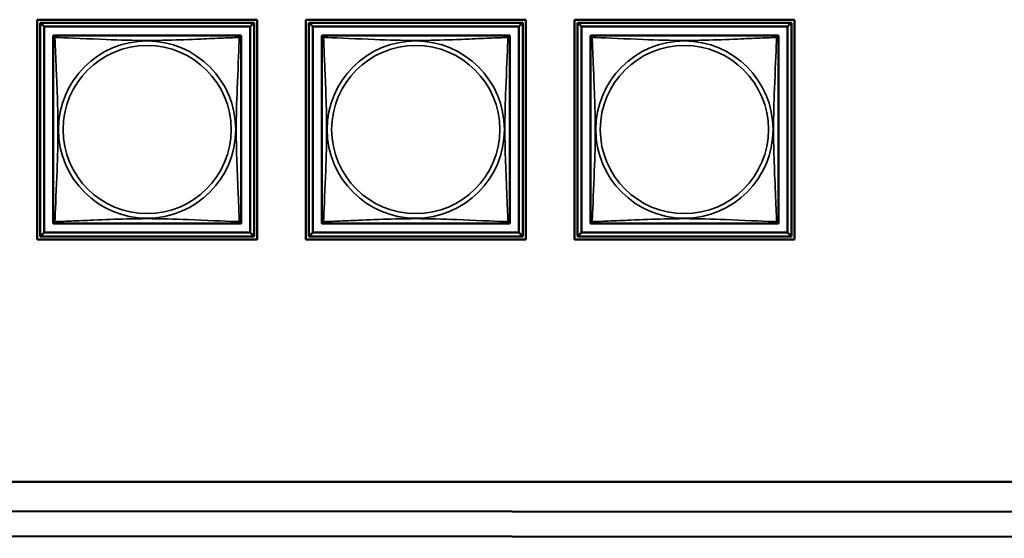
# Model space of a CAD drawing. Header units: inches. Extents: x 1.4 to 53.9, y 1.3 to 58.
# Tile 187 of 227: x 38.5 to 41, y 37.2 to 38.5. Entities that reach past the tile are written whole.
import ezdxf

# ---------------------------------------------------------------- set-up
doc = ezdxf.new("R2010")
doc.units = ezdxf.units.IN
doc.header["$MEASUREMENT"] = 0
doc.layers.add('Visible (ANSI)', color=7, linetype='Continuous', lineweight=50)
doc.layers.add('Visible Narrow (ANSI)', color=7, linetype='Continuous', lineweight=35)

msp = doc.modelspace()

# ---------------------------------------------------------------- linework, layer by layer
at = {"layer": 'Visible (ANSI)'}
for p, q in [((38.5427, 37.9908), (38.5427, 38.5432)), ((38.5427, 38.5432), (39.0952, 38.5432)), ((38.5502, 38.5357), (39.0877, 38.5357)), ((38.5601, 38.5259), (38.5502, 38.5357)), ((38.5502, 37.9983), (38.5502, 38.5357)), ((38.5601, 38.5259), (39.0778, 38.5259)), ((38.5601, 38.0081), (38.5601, 38.5259)), ((39.0877, 38.5357), (39.0778, 38.5259)), ((39.0778, 38.5259), (39.0778, 38.0081)), ((39.0877, 38.5357), (39.0877, 37.9983)), ((39.0952, 38.5432), (39.0952, 37.9908)), ((39.2177, 37.9908), (39.2177, 38.5432)), ((39.2177, 38.5432), (39.7702, 38.5432)), ((39.2252, 38.5357), (39.7627, 38.5357)), ((39.2351, 38.5259), (39.2252, 38.5357)), ((39.2252, 37.9983), (39.2252, 38.5357)), ((39.2351, 38.5259), (39.7528, 38.5259)), ((39.2351, 38.0081), (39.2351, 38.5259)), ((39.7627, 38.5357), (39.7528, 38.5259)), ((39.7528, 38.5259), (39.7528, 38.0081)), ((39.7627, 38.5357), (39.7627, 37.9983)), ((39.7702, 38.5432), (39.7702, 37.9908)), ((39.8927, 37.9908), (39.8927, 38.5432)), ((39.8927, 38.5432), (40.4452, 38.5432)), ((39.9002, 38.5357), (40.4377, 38.5357)), ((39.9101, 38.5259), (39.9002, 38.5357)), ((39.9002, 37.9983), (39.9002, 38.5357)), ((39.9101, 38.5259), (40.4278, 38.5259)), ((39.9101, 38.0081), (39.9101, 38.5259)), ((40.4377, 38.5357), (40.4278, 38.5259)), ((40.4278, 38.5259), (40.4278, 38.0081)), ((40.4377, 38.5357), (40.4377, 37.9983)), ((40.4452, 38.5432), (40.4452, 37.9908)), ((38.5827, 38.4974), (38.5827, 38.5032)), ((38.5827, 38.5032), (38.5885, 38.5032)), ((39.0494, 38.5032), (39.0552, 38.5032)), ((39.0552, 38.5032), (39.0552, 38.4973)), ((39.2577, 38.4974), (39.2577, 38.5032)), ((39.2577, 38.5032), (39.2635, 38.5032)), ((39.7244, 38.5032), (39.7302, 38.5032)), ((39.7302, 38.5032), (39.7302, 38.4973)), ((39.9327, 38.4974), (39.9327, 38.5032)), ((39.9327, 38.5032), (39.9385, 38.5032)), ((40.3994, 38.5032), (40.4052, 38.5032)), ((40.4052, 38.5032), (40.4052, 38.4973)), ((38.5827, 38.0308), (38.5827, 38.0366)), ((38.5886, 38.0308), (38.5827, 38.0308)), ((39.0552, 38.0308), (39.0493, 38.0308)), ((39.0552, 38.0367), (39.0552, 38.0308)), ((39.2577, 38.0308), (39.2577, 38.0366)), ((39.2636, 38.0308), (39.2577, 38.0308)), ((39.7302, 38.0308), (39.7243, 38.0308)), ((39.7302, 38.0367), (39.7302, 38.0308)), ((39.9327, 38.0308), (39.9327, 38.0366)), ((39.9386, 38.0308), (39.9327, 38.0308)), ((40.4052, 38.0308), (40.3993, 38.0308)), ((40.4052, 38.0367), (40.4052, 38.0308)), ((38.5601, 38.0081), (38.5502, 37.9983)), ((39.0778, 38.0081), (38.5601, 38.0081)), ((39.0778, 38.0081), (39.0877, 37.9983)), ((39.2351, 38.0081), (39.2252, 37.9983)), ((39.7528, 38.0081), (39.2351, 38.0081)), ((39.7528, 38.0081), (39.7627, 37.9983)), ((39.9101, 38.0081), (39.9002, 37.9983)), ((40.4278, 38.0081), (39.9101, 38.0081)), ((40.4278, 38.0081), (40.4377, 37.9983)), ((39.0952, 37.9908), (38.5427, 37.9908)), ((39.0877, 37.9983), (38.5502, 37.9983)), ((39.7702, 37.9908), (39.2177, 37.9908)), ((39.7627, 37.9983), (39.2252, 37.9983)), ((40.4452, 37.9908), (39.8927, 37.9908)), ((40.4377, 37.9983), (39.9002, 37.9983)), ((18.5862, 37.3811), (44.7352, 37.3811)), ((35.7495, 37.3086), (45.3312, 37.3045)), ((50.4669, 37.2394), (35.7495, 37.2457))]:
    msp.add_line(p, q, dxfattribs=at)
for centre, start, end in [((38.5886, 38.4973), 90, 180), ((39.0493, 38.4973), 0, 90), ((39.2636, 38.4973), 90, 180), ((39.7243, 38.4973), 0, 90), ((39.9386, 38.4973), 90, 180), ((40.3993, 38.4973), 0, 90), ((38.5886, 38.0367), 180, 270), ((39.0493, 38.0367), 270, 360), ((39.2636, 38.0367), 180, 270), ((39.7243, 38.0367), 270, 360), ((39.9386, 38.0367), 180, 270), ((40.3993, 38.0367), 270, 360)]:
    msp.add_arc(centre, 0.00591, start, end, dxfattribs=at)
for points in [[(38.5827, 38.4973), (38.5827, 38.4967), (38.5827, 38.494), (38.5827, 38.4896), (38.5827, 38.4815), (38.5827, 38.4676), (38.5827, 38.4514), (38.5827, 38.4353), (38.5827, 38.4171), (38.5827, 38.3985), (38.5827, 38.3721), (38.5827, 38.3448), (38.5827, 38.3178), (38.5827, 38.3008), (38.5827, 38.2839), (38.5827, 38.267), (38.5827, 38.2332), (38.5827, 38.1993), (38.5827, 38.1656), (38.5827, 38.1236), (38.5827, 38.0797), (38.5827, 38.0541), (38.5827, 38.044), (38.5827, 38.0376), (38.5827, 38.0367)], [(39.0493, 38.5032), (39.0487, 38.5032), (39.046, 38.5032), (39.0416, 38.5032), (39.0334, 38.5032), (39.0195, 38.5032), (39.0034, 38.5032), (38.9873, 38.5032), (38.9691, 38.5032), (38.9504, 38.5032), (38.9241, 38.5032), (38.8968, 38.5032), (38.8697, 38.5032), (38.8528, 38.5032), (38.8359, 38.5032), (38.8189, 38.5032), (38.7851, 38.5032), (38.7513, 38.5032), (38.7175, 38.5032), (38.6755, 38.5032), (38.6316, 38.5032), (38.6061, 38.5032), (38.596, 38.5032), (38.5896, 38.5032), (38.5886, 38.5032)], [(39.0552, 38.0367), (39.0552, 38.0373), (39.0552, 38.04), (39.0552, 38.0444), (39.0552, 38.0525), (39.0552, 38.0664), (39.0552, 38.0826), (39.0552, 38.0987), (39.0552, 38.1169), (39.0552, 38.1355), (39.0552, 38.1619), (39.0552, 38.1892), (39.0552, 38.2162), (39.0552, 38.2332), (39.0552, 38.2501), (39.0552, 38.267), (39.0552, 38.3008), (39.0552, 38.3347), (39.0552, 38.3684), (39.0552, 38.4104), (39.0552, 38.4543), (39.0552, 38.4799), (39.0552, 38.49), (39.0552, 38.4964), (39.0552, 38.4973)], [(39.2577, 38.4973), (39.2577, 38.4967), (39.2577, 38.494), (39.2577, 38.4896), (39.2577, 38.4815), (39.2577, 38.4676), (39.2577, 38.4514), (39.2577, 38.4353), (39.2577, 38.4171), (39.2577, 38.3985), (39.2577, 38.3721), (39.2577, 38.3448), (39.2577, 38.3178), (39.2577, 38.3008), (39.2577, 38.2839), (39.2577, 38.267), (39.2577, 38.2332), (39.2577, 38.1993), (39.2577, 38.1656), (39.2577, 38.1236), (39.2577, 38.0797), (39.2577, 38.0541), (39.2577, 38.044), (39.2577, 38.0376), (39.2577, 38.0367)], [(39.7243, 38.5032), (39.7237, 38.5032), (39.721, 38.5032), (39.7166, 38.5032), (39.7084, 38.5032), (39.6945, 38.5032), (39.6784, 38.5032), (39.6623, 38.5032), (39.6441, 38.5032), (39.6254, 38.5032), (39.5991, 38.5032), (39.5718, 38.5032), (39.5447, 38.5032), (39.5278, 38.5032), (39.5109, 38.5032), (39.4939, 38.5032), (39.4601, 38.5032), (39.4263, 38.5032), (39.3925, 38.5032), (39.3505, 38.5032), (39.3066, 38.5032), (39.2811, 38.5032), (39.271, 38.5032), (39.2646, 38.5032), (39.2636, 38.5032)], [(39.7302, 38.0367), (39.7302, 38.0373), (39.7302, 38.04), (39.7302, 38.0444), (39.7302, 38.0525), (39.7302, 38.0664), (39.7302, 38.0826), (39.7302, 38.0987), (39.7302, 38.1169), (39.7302, 38.1355), (39.7302, 38.1619), (39.7302, 38.1892), (39.7302, 38.2162), (39.7302, 38.2332), (39.7302, 38.2501), (39.7302, 38.267), (39.7302, 38.3008), (39.7302, 38.3347), (39.7302, 38.3684), (39.7302, 38.4104), (39.7302, 38.4543), (39.7302, 38.4799), (39.7302, 38.49), (39.7302, 38.4964), (39.7302, 38.4973)], [(39.9327, 38.4973), (39.9327, 38.4967), (39.9327, 38.494), (39.9327, 38.4896), (39.9327, 38.4815), (39.9327, 38.4676), (39.9327, 38.4514), (39.9327, 38.4353), (39.9327, 38.4171), (39.9327, 38.3985), (39.9327, 38.3721), (39.9327, 38.3448), (39.9327, 38.3178), (39.9327, 38.3008), (39.9327, 38.2839), (39.9327, 38.267), (39.9327, 38.2332), (39.9327, 38.1993), (39.9327, 38.1656), (39.9327, 38.1236), (39.9327, 38.0797), (39.9327, 38.0541), (39.9327, 38.044), (39.9327, 38.0376), (39.9327, 38.0367)], [(40.3993, 38.5032), (40.3987, 38.5032), (40.396, 38.5032), (40.3916, 38.5032), (40.3834, 38.5032), (40.3695, 38.5032), (40.3534, 38.5032), (40.3373, 38.5032), (40.3191, 38.5032), (40.3004, 38.5032), (40.2741, 38.5032), (40.2468, 38.5032), (40.2197, 38.5032), (40.2028, 38.5032), (40.1859, 38.5032), (40.1689, 38.5032), (40.1351, 38.5032), (40.1013, 38.5032), (40.0675, 38.5032), (40.0255, 38.5032), (39.9816, 38.5032), (39.9561, 38.5032), (39.946, 38.5032), (39.9396, 38.5032), (39.9386, 38.5032)], [(40.4052, 38.0367), (40.4052, 38.0373), (40.4052, 38.04), (40.4052, 38.0444), (40.4052, 38.0525), (40.4052, 38.0664), (40.4052, 38.0826), (40.4052, 38.0987), (40.4052, 38.1169), (40.4052, 38.1355), (40.4052, 38.1619), (40.4052, 38.1892), (40.4052, 38.2162), (40.4052, 38.2332), (40.4052, 38.2501), (40.4052, 38.267), (40.4052, 38.3008), (40.4052, 38.3347), (40.4052, 38.3684), (40.4052, 38.4104), (40.4052, 38.4543), (40.4052, 38.4799), (40.4052, 38.49), (40.4052, 38.4964), (40.4052, 38.4973)], [(38.5886, 38.0308), (38.5892, 38.0308), (38.5919, 38.0308), (38.5963, 38.0308), (38.6045, 38.0308), (38.6184, 38.0308), (38.6345, 38.0308), (38.6506, 38.0308), (38.6688, 38.0308), (38.6875, 38.0308), (38.7138, 38.0308), (38.7411, 38.0308), (38.7682, 38.0308), (38.7851, 38.0308), (38.802, 38.0308), (38.8189, 38.0308), (38.8528, 38.0308), (38.8866, 38.0308), (38.9204, 38.0308), (38.9624, 38.0308), (39.0063, 38.0308), (39.0318, 38.0308), (39.0419, 38.0308), (39.0483, 38.0308), (39.0493, 38.0308)], [(39.2636, 38.0308), (39.2642, 38.0308), (39.2669, 38.0308), (39.2713, 38.0308), (39.2795, 38.0308), (39.2934, 38.0308), (39.3095, 38.0308), (39.3256, 38.0308), (39.3438, 38.0308), (39.3625, 38.0308), (39.3888, 38.0308), (39.4161, 38.0308), (39.4432, 38.0308), (39.4601, 38.0308), (39.477, 38.0308), (39.4939, 38.0308), (39.5278, 38.0308), (39.5616, 38.0308), (39.5954, 38.0308), (39.6374, 38.0308), (39.6813, 38.0308), (39.7068, 38.0308), (39.7169, 38.0308), (39.7233, 38.0308), (39.7243, 38.0308)], [(39.9386, 38.0308), (39.9392, 38.0308), (39.9419, 38.0308), (39.9463, 38.0308), (39.9545, 38.0308), (39.9684, 38.0308), (39.9845, 38.0308), (40.0006, 38.0308), (40.0188, 38.0308), (40.0375, 38.0308), (40.0638, 38.0308), (40.0911, 38.0308), (40.1182, 38.0308), (40.1351, 38.0308), (40.152, 38.0308), (40.1689, 38.0308), (40.2028, 38.0308), (40.2366, 38.0308), (40.2704, 38.0308), (40.3124, 38.0308), (40.3563, 38.0308), (40.3818, 38.0308), (40.3919, 38.0308), (40.3983, 38.0308), (40.3993, 38.0308)]]:
    msp.add_open_spline(points, degree=3, knots=[0.325731, 0.325731, 0.325731, 0.325731, 0.404774, 0.404774, 0.404774, 0.550532, 0.550532, 0.550532, 0.69629, 0.69629, 0.69629, 0.902598, 0.902598, 0.902598, 1.03154, 1.03154, 1.03154, 1.289425, 1.289425, 1.289425, 1.610774, 1.610774, 1.610774, 1.73735, 1.73735, 1.73735, 1.73735], dxfattribs=at)
at = {"layer": 'Visible Narrow (ANSI)'}
for centre, radius in [((38.8189, 38.267), 0.2227), ((38.8189, 38.267), 0.2113), ((39.4939, 38.267), 0.2227), ((39.4939, 38.267), 0.2113), ((40.1689, 38.267), 0.2227), ((40.1689, 38.267), 0.2113)]:
    msp.add_circle(centre, radius, dxfattribs=at)
for points, knots in [([(38.5827, 38.4973), (38.5827, 38.4974), (38.5827, 38.4975), (38.5828, 38.4978), (38.5828, 38.498), (38.583, 38.4983), (38.583, 38.4984), (38.5832, 38.4985), (38.5833, 38.4986), (38.5835, 38.4988), (38.5837, 38.4988), (38.5842, 38.499), (38.5847, 38.4991), (38.5859, 38.499), (38.5865, 38.4989), (38.5873, 38.4987)], [-0.0844808, -0.0844808, -0.0844808, -0.0844808, -0.06943799, -0.06943799, -0.05587828, -0.05587828, -0.04740346, -0.04740346, -0.04210669, -0.04210669, -0.03151317, -0.03151317, -0.01456352, -0.01456352, 0.00026741, 0.00026741, 0.00026741, 0.00026741]), ([(38.5873, 38.4987), (38.5871, 38.4995), (38.587, 38.5001), (38.5869, 38.5012), (38.5869, 38.5017), (38.5871, 38.5023), (38.5872, 38.5025), (38.5874, 38.5027), (38.5874, 38.5028), (38.5876, 38.5029), (38.5877, 38.503), (38.5879, 38.5031), (38.5881, 38.5032), (38.5884, 38.5032), (38.5886, 38.5032), (38.5886, 38.5032)], [-0.00026741, -0.00026741, -0.00026741, -0.00026741, 0.01456352, 0.01456352, 0.03151317, 0.03151317, 0.04210669, 0.04210669, 0.04740346, 0.04740346, 0.05587828, 0.05587828, 0.06943799, 0.06943799, 0.0844808, 0.0844808, 0.0844808, 0.0844808]), ([(38.5873, 38.0353), (38.5874, 38.0382), (38.5875, 38.0417), (38.5877, 38.0457), (38.5888, 38.0733), (38.5909, 38.1203), (38.5926, 38.1638), (38.594, 38.1987), (38.595, 38.2329), (38.595, 38.267), (38.595, 38.284), (38.5947, 38.3011), (38.5943, 38.3183), (38.5936, 38.3458), (38.5925, 38.3739), (38.5913, 38.4016), (38.5905, 38.4211), (38.5896, 38.4405), (38.5889, 38.4577), (38.5882, 38.4749), (38.5876, 38.4899), (38.5873, 38.4987)], [-1.657319, -1.657319, -1.657319, -1.657319, -1.610774, -1.610774, -1.610774, -1.289425, -1.289425, -1.289425, -1.03154, -1.03154, -1.03154, -0.902598, -0.902598, -0.902598, -0.69629, -0.69629, -0.69629, -0.550532, -0.550532, -0.550532, -0.405761, -0.405761, -0.405761, -0.405761]), ([(38.5873, 38.4987), (38.5901, 38.4986), (38.5936, 38.4984), (38.5976, 38.4983), (38.6252, 38.4972), (38.6722, 38.4951), (38.7158, 38.4934), (38.7507, 38.492), (38.7849, 38.491), (38.8189, 38.491), (38.836, 38.491), (38.853, 38.4912), (38.8702, 38.4917), (38.8977, 38.4923), (38.9258, 38.4935), (38.9535, 38.4946), (38.9731, 38.4955), (38.9924, 38.4963), (39.0097, 38.497), (39.0269, 38.4978), (39.0418, 38.4983), (39.0506, 38.4987)], [-1.657319, -1.657319, -1.657319, -1.657319, -1.610774, -1.610774, -1.610774, -1.289425, -1.289425, -1.289425, -1.03154, -1.03154, -1.03154, -0.902598, -0.902598, -0.902598, -0.69629, -0.69629, -0.69629, -0.550532, -0.550532, -0.550532, -0.405761, -0.405761, -0.405761, -0.405761]), ([(39.0506, 38.4987), (39.0505, 38.4958), (39.0504, 38.4924), (39.0502, 38.4884), (39.0491, 38.4607), (39.047, 38.4137), (39.0453, 38.3702), (39.0439, 38.3353), (39.0429, 38.3011), (39.0429, 38.267), (39.0429, 38.25), (39.0432, 38.2329), (39.0436, 38.2157), (39.0443, 38.1883), (39.0454, 38.1601), (39.0466, 38.1325), (39.0474, 38.1129), (39.0483, 38.0936), (39.049, 38.0763), (39.0497, 38.0591), (39.0503, 38.0441), (39.0506, 38.0353)], [-1.657319, -1.657319, -1.657319, -1.657319, -1.610774, -1.610774, -1.610774, -1.289425, -1.289425, -1.289425, -1.03154, -1.03154, -1.03154, -0.902598, -0.902598, -0.902598, -0.69629, -0.69629, -0.69629, -0.550532, -0.550532, -0.550532, -0.405761, -0.405761, -0.405761, -0.405761]), ([(39.0493, 38.5032), (39.0493, 38.5032), (39.0495, 38.5032), (39.0498, 38.5032), (39.05, 38.5031), (39.0502, 38.503), (39.0503, 38.5029), (39.0505, 38.5028), (39.0505, 38.5027), (39.0507, 38.5025), (39.0508, 38.5023), (39.051, 38.5017), (39.051, 38.5012), (39.0509, 38.5001), (39.0508, 38.4995), (39.0506, 38.4987)], [-0.0844808, -0.0844808, -0.0844808, -0.0844808, -0.06943799, -0.06943799, -0.05587828, -0.05587828, -0.04740346, -0.04740346, -0.04210669, -0.04210669, -0.03151317, -0.03151317, -0.01456352, -0.01456352, 0.00026741, 0.00026741, 0.00026741, 0.00026741]), ([(39.0506, 38.4987), (39.0514, 38.4989), (39.052, 38.499), (39.0532, 38.4991), (39.0537, 38.499), (39.0542, 38.4988), (39.0544, 38.4988), (39.0546, 38.4986), (39.0547, 38.4985), (39.0549, 38.4984), (39.0549, 38.4983), (39.0551, 38.498), (39.0551, 38.4978), (39.0552, 38.4975), (39.0552, 38.4974), (39.0552, 38.4973)], [-0.00026741, -0.00026741, -0.00026741, -0.00026741, 0.01456352, 0.01456352, 0.03151317, 0.03151317, 0.04210669, 0.04210669, 0.04740346, 0.04740346, 0.05587828, 0.05587828, 0.06943799, 0.06943799, 0.0844808, 0.0844808, 0.0844808, 0.0844808]), ([(39.2577, 38.4973), (39.2577, 38.4974), (39.2577, 38.4975), (39.2578, 38.4978), (39.2578, 38.498), (39.258, 38.4983), (39.258, 38.4984), (39.2582, 38.4985), (39.2583, 38.4986), (39.2585, 38.4988), (39.2587, 38.4988), (39.2592, 38.499), (39.2597, 38.4991), (39.2609, 38.499), (39.2615, 38.4989), (39.2623, 38.4987)], [-0.0844808, -0.0844808, -0.0844808, -0.0844808, -0.06943799, -0.06943799, -0.05587828, -0.05587828, -0.04740346, -0.04740346, -0.04210669, -0.04210669, -0.03151317, -0.03151317, -0.01456352, -0.01456352, 0.00026741, 0.00026741, 0.00026741, 0.00026741]), ([(39.2623, 38.4987), (39.2621, 38.4995), (39.262, 38.5001), (39.2619, 38.5012), (39.2619, 38.5017), (39.2621, 38.5023), (39.2622, 38.5025), (39.2624, 38.5027), (39.2624, 38.5028), (39.2626, 38.5029), (39.2627, 38.503), (39.2629, 38.5031), (39.2631, 38.5032), (39.2634, 38.5032), (39.2636, 38.5032), (39.2636, 38.5032)], [-0.00026741, -0.00026741, -0.00026741, -0.00026741, 0.01456352, 0.01456352, 0.03151317, 0.03151317, 0.04210669, 0.04210669, 0.04740346, 0.04740346, 0.05587828, 0.05587828, 0.06943799, 0.06943799, 0.0844808, 0.0844808, 0.0844808, 0.0844808]), ([(39.2623, 38.0353), (39.2624, 38.0382), (39.2625, 38.0417), (39.2627, 38.0457), (39.2638, 38.0733), (39.2659, 38.1203), (39.2676, 38.1638), (39.269, 38.1987), (39.27, 38.2329), (39.27, 38.267), (39.27, 38.284), (39.2697, 38.3011), (39.2693, 38.3183), (39.2686, 38.3458), (39.2675, 38.3739), (39.2663, 38.4016), (39.2655, 38.4211), (39.2646, 38.4405), (39.2639, 38.4577), (39.2632, 38.4749), (39.2626, 38.4899), (39.2623, 38.4987)], [-1.657319, -1.657319, -1.657319, -1.657319, -1.610774, -1.610774, -1.610774, -1.289425, -1.289425, -1.289425, -1.03154, -1.03154, -1.03154, -0.902598, -0.902598, -0.902598, -0.69629, -0.69629, -0.69629, -0.550532, -0.550532, -0.550532, -0.405761, -0.405761, -0.405761, -0.405761]), ([(39.2623, 38.4987), (39.2651, 38.4986), (39.2686, 38.4984), (39.2726, 38.4983), (39.3002, 38.4972), (39.3472, 38.4951), (39.3908, 38.4934), (39.4257, 38.492), (39.4599, 38.491), (39.4939, 38.491), (39.511, 38.491), (39.528, 38.4912), (39.5452, 38.4917), (39.5727, 38.4923), (39.6008, 38.4935), (39.6285, 38.4946), (39.6481, 38.4955), (39.6674, 38.4963), (39.6847, 38.497), (39.7019, 38.4978), (39.7168, 38.4983), (39.7256, 38.4987)], [-1.657319, -1.657319, -1.657319, -1.657319, -1.610774, -1.610774, -1.610774, -1.289425, -1.289425, -1.289425, -1.03154, -1.03154, -1.03154, -0.902598, -0.902598, -0.902598, -0.69629, -0.69629, -0.69629, -0.550532, -0.550532, -0.550532, -0.405761, -0.405761, -0.405761, -0.405761]), ([(39.7256, 38.4987), (39.7255, 38.4958), (39.7254, 38.4924), (39.7252, 38.4884), (39.7241, 38.4607), (39.722, 38.4137), (39.7203, 38.3702), (39.7189, 38.3353), (39.7179, 38.3011), (39.7179, 38.267), (39.7179, 38.25), (39.7182, 38.2329), (39.7186, 38.2157), (39.7193, 38.1883), (39.7204, 38.1601), (39.7216, 38.1325), (39.7224, 38.1129), (39.7233, 38.0936), (39.724, 38.0763), (39.7247, 38.0591), (39.7253, 38.0441), (39.7256, 38.0353)], [-1.657319, -1.657319, -1.657319, -1.657319, -1.610774, -1.610774, -1.610774, -1.289425, -1.289425, -1.289425, -1.03154, -1.03154, -1.03154, -0.902598, -0.902598, -0.902598, -0.69629, -0.69629, -0.69629, -0.550532, -0.550532, -0.550532, -0.405761, -0.405761, -0.405761, -0.405761]), ([(39.7243, 38.5032), (39.7243, 38.5032), (39.7245, 38.5032), (39.7248, 38.5032), (39.725, 38.5031), (39.7252, 38.503), (39.7253, 38.5029), (39.7255, 38.5028), (39.7255, 38.5027), (39.7257, 38.5025), (39.7258, 38.5023), (39.726, 38.5017), (39.726, 38.5012), (39.7259, 38.5001), (39.7258, 38.4995), (39.7256, 38.4987)], [-0.0844808, -0.0844808, -0.0844808, -0.0844808, -0.06943799, -0.06943799, -0.05587828, -0.05587828, -0.04740346, -0.04740346, -0.04210669, -0.04210669, -0.03151317, -0.03151317, -0.01456352, -0.01456352, 0.00026741, 0.00026741, 0.00026741, 0.00026741]), ([(39.7256, 38.4987), (39.7264, 38.4989), (39.727, 38.499), (39.7282, 38.4991), (39.7287, 38.499), (39.7292, 38.4988), (39.7294, 38.4988), (39.7296, 38.4986), (39.7297, 38.4985), (39.7299, 38.4984), (39.7299, 38.4983), (39.7301, 38.498), (39.7301, 38.4978), (39.7302, 38.4975), (39.7302, 38.4974), (39.7302, 38.4973)], [-0.00026741, -0.00026741, -0.00026741, -0.00026741, 0.01456352, 0.01456352, 0.03151317, 0.03151317, 0.04210669, 0.04210669, 0.04740346, 0.04740346, 0.05587828, 0.05587828, 0.06943799, 0.06943799, 0.0844808, 0.0844808, 0.0844808, 0.0844808]), ([(39.9327, 38.4973), (39.9327, 38.4974), (39.9327, 38.4975), (39.9328, 38.4978), (39.9328, 38.498), (39.933, 38.4983), (39.933, 38.4984), (39.9332, 38.4985), (39.9333, 38.4986), (39.9335, 38.4988), (39.9337, 38.4988), (39.9342, 38.499), (39.9347, 38.4991), (39.9359, 38.499), (39.9365, 38.4989), (39.9373, 38.4987)], [-0.0844808, -0.0844808, -0.0844808, -0.0844808, -0.06943799, -0.06943799, -0.05587828, -0.05587828, -0.04740346, -0.04740346, -0.04210669, -0.04210669, -0.03151317, -0.03151317, -0.01456352, -0.01456352, 0.00026741, 0.00026741, 0.00026741, 0.00026741]), ([(39.9373, 38.4987), (39.9371, 38.4995), (39.937, 38.5001), (39.9369, 38.5012), (39.9369, 38.5017), (39.9371, 38.5023), (39.9372, 38.5025), (39.9374, 38.5027), (39.9374, 38.5028), (39.9376, 38.5029), (39.9377, 38.503), (39.9379, 38.5031), (39.9381, 38.5032), (39.9384, 38.5032), (39.9386, 38.5032), (39.9386, 38.5032)], [-0.00026741, -0.00026741, -0.00026741, -0.00026741, 0.01456352, 0.01456352, 0.03151317, 0.03151317, 0.04210669, 0.04210669, 0.04740346, 0.04740346, 0.05587828, 0.05587828, 0.06943799, 0.06943799, 0.0844808, 0.0844808, 0.0844808, 0.0844808]), ([(39.9373, 38.0353), (39.9374, 38.0382), (39.9375, 38.0417), (39.9377, 38.0457), (39.9388, 38.0733), (39.9409, 38.1203), (39.9426, 38.1638), (39.944, 38.1987), (39.945, 38.2329), (39.945, 38.267), (39.945, 38.284), (39.9447, 38.3011), (39.9443, 38.3183), (39.9436, 38.3458), (39.9425, 38.3739), (39.9413, 38.4016), (39.9405, 38.4211), (39.9396, 38.4405), (39.9389, 38.4577), (39.9382, 38.4749), (39.9376, 38.4899), (39.9373, 38.4987)], [-1.657319, -1.657319, -1.657319, -1.657319, -1.610774, -1.610774, -1.610774, -1.289425, -1.289425, -1.289425, -1.03154, -1.03154, -1.03154, -0.902598, -0.902598, -0.902598, -0.69629, -0.69629, -0.69629, -0.550532, -0.550532, -0.550532, -0.405761, -0.405761, -0.405761, -0.405761]), ([(39.9373, 38.4987), (39.9401, 38.4986), (39.9436, 38.4984), (39.9476, 38.4983), (39.9752, 38.4972), (40.0222, 38.4951), (40.0658, 38.4934), (40.1007, 38.492), (40.1349, 38.491), (40.1689, 38.491), (40.186, 38.491), (40.203, 38.4912), (40.2202, 38.4917), (40.2477, 38.4923), (40.2758, 38.4935), (40.3035, 38.4946), (40.3231, 38.4955), (40.3424, 38.4963), (40.3597, 38.497), (40.3769, 38.4978), (40.3918, 38.4983), (40.4006, 38.4987)], [-1.657319, -1.657319, -1.657319, -1.657319, -1.610774, -1.610774, -1.610774, -1.289425, -1.289425, -1.289425, -1.03154, -1.03154, -1.03154, -0.902598, -0.902598, -0.902598, -0.69629, -0.69629, -0.69629, -0.550532, -0.550532, -0.550532, -0.405761, -0.405761, -0.405761, -0.405761]), ([(40.4006, 38.4987), (40.4005, 38.4958), (40.4004, 38.4924), (40.4002, 38.4884), (40.3991, 38.4607), (40.397, 38.4137), (40.3953, 38.3702), (40.3939, 38.3353), (40.3929, 38.3011), (40.3929, 38.267), (40.3929, 38.25), (40.3932, 38.2329), (40.3936, 38.2157), (40.3943, 38.1883), (40.3954, 38.1601), (40.3966, 38.1325), (40.3974, 38.1129), (40.3983, 38.0936), (40.399, 38.0763), (40.3997, 38.0591), (40.4003, 38.0441), (40.4006, 38.0353)], [-1.657319, -1.657319, -1.657319, -1.657319, -1.610774, -1.610774, -1.610774, -1.289425, -1.289425, -1.289425, -1.03154, -1.03154, -1.03154, -0.902598, -0.902598, -0.902598, -0.69629, -0.69629, -0.69629, -0.550532, -0.550532, -0.550532, -0.405761, -0.405761, -0.405761, -0.405761]), ([(40.3993, 38.5032), (40.3993, 38.5032), (40.3995, 38.5032), (40.3998, 38.5032), (40.4, 38.5031), (40.4002, 38.503), (40.4003, 38.5029), (40.4005, 38.5028), (40.4005, 38.5027), (40.4007, 38.5025), (40.4008, 38.5023), (40.401, 38.5017), (40.401, 38.5012), (40.4009, 38.5001), (40.4008, 38.4995), (40.4006, 38.4987)], [-0.0844808, -0.0844808, -0.0844808, -0.0844808, -0.06943799, -0.06943799, -0.05587828, -0.05587828, -0.04740346, -0.04740346, -0.04210669, -0.04210669, -0.03151317, -0.03151317, -0.01456352, -0.01456352, 0.00026741, 0.00026741, 0.00026741, 0.00026741]), ([(40.4006, 38.4987), (40.4014, 38.4989), (40.402, 38.499), (40.4032, 38.4991), (40.4037, 38.499), (40.4042, 38.4988), (40.4044, 38.4988), (40.4046, 38.4986), (40.4047, 38.4985), (40.4049, 38.4984), (40.4049, 38.4983), (40.4051, 38.498), (40.4051, 38.4978), (40.4052, 38.4975), (40.4052, 38.4974), (40.4052, 38.4973)], [-0.00026741, -0.00026741, -0.00026741, -0.00026741, 0.01456352, 0.01456352, 0.03151317, 0.03151317, 0.04210669, 0.04210669, 0.04740346, 0.04740346, 0.05587828, 0.05587828, 0.06943799, 0.06943799, 0.0844808, 0.0844808, 0.0844808, 0.0844808]), ([(38.5873, 38.0353), (38.5865, 38.0351), (38.5859, 38.035), (38.5847, 38.0349), (38.5842, 38.035), (38.5837, 38.0352), (38.5835, 38.0353), (38.5833, 38.0354), (38.5832, 38.0355), (38.583, 38.0356), (38.583, 38.0357), (38.5828, 38.036), (38.5828, 38.0362), (38.5827, 38.0365), (38.5827, 38.0366), (38.5827, 38.0367)], [-0.00026741, -0.00026741, -0.00026741, -0.00026741, 0.01456352, 0.01456352, 0.03151317, 0.03151317, 0.04210669, 0.04210669, 0.04740346, 0.04740346, 0.05587828, 0.05587828, 0.06943799, 0.06943799, 0.0844808, 0.0844808, 0.0844808, 0.0844808]), ([(38.5886, 38.0308), (38.5886, 38.0308), (38.5884, 38.0308), (38.5881, 38.0308), (38.5879, 38.0309), (38.5877, 38.031), (38.5876, 38.0311), (38.5874, 38.0312), (38.5874, 38.0313), (38.5872, 38.0315), (38.5871, 38.0317), (38.5869, 38.0323), (38.5869, 38.0328), (38.587, 38.0339), (38.5871, 38.0346), (38.5873, 38.0353)], [-0.0844808, -0.0844808, -0.0844808, -0.0844808, -0.06943799, -0.06943799, -0.05587828, -0.05587828, -0.04740346, -0.04740346, -0.04210669, -0.04210669, -0.03151317, -0.03151317, -0.01456352, -0.01456352, 0.00026741, 0.00026741, 0.00026741, 0.00026741]), ([(39.0506, 38.0353), (39.0478, 38.0354), (39.0443, 38.0356), (39.0403, 38.0357), (39.0127, 38.0368), (38.9657, 38.0389), (38.9221, 38.0406), (38.8872, 38.042), (38.853, 38.043), (38.8189, 38.043), (38.8019, 38.043), (38.7849, 38.0428), (38.7677, 38.0424), (38.7402, 38.0417), (38.7121, 38.0405), (38.6844, 38.0394), (38.6648, 38.0385), (38.6455, 38.0377), (38.6282, 38.037), (38.611, 38.0363), (38.5961, 38.0357), (38.5873, 38.0353)], [-1.657319, -1.657319, -1.657319, -1.657319, -1.610774, -1.610774, -1.610774, -1.289425, -1.289425, -1.289425, -1.03154, -1.03154, -1.03154, -0.902598, -0.902598, -0.902598, -0.69629, -0.69629, -0.69629, -0.550532, -0.550532, -0.550532, -0.405761, -0.405761, -0.405761, -0.405761]), ([(39.0506, 38.0353), (39.0508, 38.0346), (39.0509, 38.0339), (39.051, 38.0328), (39.051, 38.0323), (39.0508, 38.0317), (39.0507, 38.0315), (39.0505, 38.0313), (39.0505, 38.0312), (39.0503, 38.0311), (39.0502, 38.031), (39.05, 38.0309), (39.0498, 38.0308), (39.0495, 38.0308), (39.0493, 38.0308), (39.0493, 38.0308)], [-0.00026741, -0.00026741, -0.00026741, -0.00026741, 0.01456352, 0.01456352, 0.03151317, 0.03151317, 0.04210669, 0.04210669, 0.04740346, 0.04740346, 0.05587828, 0.05587828, 0.06943799, 0.06943799, 0.0844808, 0.0844808, 0.0844808, 0.0844808]), ([(39.0552, 38.0367), (39.0552, 38.0366), (39.0552, 38.0365), (39.0551, 38.0362), (39.0551, 38.036), (39.0549, 38.0357), (39.0549, 38.0356), (39.0547, 38.0355), (39.0546, 38.0354), (39.0544, 38.0353), (39.0542, 38.0352), (39.0537, 38.035), (39.0532, 38.0349), (39.052, 38.035), (39.0514, 38.0351), (39.0506, 38.0353)], [-0.0844808, -0.0844808, -0.0844808, -0.0844808, -0.06943799, -0.06943799, -0.05587828, -0.05587828, -0.04740346, -0.04740346, -0.04210669, -0.04210669, -0.03151317, -0.03151317, -0.01456352, -0.01456352, 0.00026741, 0.00026741, 0.00026741, 0.00026741]), ([(39.2623, 38.0353), (39.2615, 38.0351), (39.2609, 38.035), (39.2597, 38.0349), (39.2592, 38.035), (39.2587, 38.0352), (39.2585, 38.0353), (39.2583, 38.0354), (39.2582, 38.0355), (39.258, 38.0356), (39.258, 38.0357), (39.2578, 38.036), (39.2578, 38.0362), (39.2577, 38.0365), (39.2577, 38.0366), (39.2577, 38.0367)], [-0.00026741, -0.00026741, -0.00026741, -0.00026741, 0.01456352, 0.01456352, 0.03151317, 0.03151317, 0.04210669, 0.04210669, 0.04740346, 0.04740346, 0.05587828, 0.05587828, 0.06943799, 0.06943799, 0.0844808, 0.0844808, 0.0844808, 0.0844808]), ([(39.2636, 38.0308), (39.2636, 38.0308), (39.2634, 38.0308), (39.2631, 38.0308), (39.2629, 38.0309), (39.2627, 38.031), (39.2626, 38.0311), (39.2624, 38.0312), (39.2624, 38.0313), (39.2622, 38.0315), (39.2621, 38.0317), (39.2619, 38.0323), (39.2619, 38.0328), (39.262, 38.0339), (39.2621, 38.0346), (39.2623, 38.0353)], [-0.0844808, -0.0844808, -0.0844808, -0.0844808, -0.06943799, -0.06943799, -0.05587828, -0.05587828, -0.04740346, -0.04740346, -0.04210669, -0.04210669, -0.03151317, -0.03151317, -0.01456352, -0.01456352, 0.00026741, 0.00026741, 0.00026741, 0.00026741]), ([(39.7256, 38.0353), (39.7228, 38.0354), (39.7193, 38.0356), (39.7153, 38.0357), (39.6877, 38.0368), (39.6407, 38.0389), (39.5971, 38.0406), (39.5622, 38.042), (39.528, 38.043), (39.4939, 38.043), (39.4769, 38.043), (39.4599, 38.0428), (39.4427, 38.0424), (39.4152, 38.0417), (39.3871, 38.0405), (39.3594, 38.0394), (39.3398, 38.0385), (39.3205, 38.0377), (39.3032, 38.037), (39.286, 38.0363), (39.2711, 38.0357), (39.2623, 38.0353)], [-1.657319, -1.657319, -1.657319, -1.657319, -1.610774, -1.610774, -1.610774, -1.289425, -1.289425, -1.289425, -1.03154, -1.03154, -1.03154, -0.902598, -0.902598, -0.902598, -0.69629, -0.69629, -0.69629, -0.550532, -0.550532, -0.550532, -0.405761, -0.405761, -0.405761, -0.405761]), ([(39.7256, 38.0353), (39.7258, 38.0346), (39.7259, 38.0339), (39.726, 38.0328), (39.726, 38.0323), (39.7258, 38.0317), (39.7257, 38.0315), (39.7255, 38.0313), (39.7255, 38.0312), (39.7253, 38.0311), (39.7252, 38.031), (39.725, 38.0309), (39.7248, 38.0308), (39.7245, 38.0308), (39.7243, 38.0308), (39.7243, 38.0308)], [-0.00026741, -0.00026741, -0.00026741, -0.00026741, 0.01456352, 0.01456352, 0.03151317, 0.03151317, 0.04210669, 0.04210669, 0.04740346, 0.04740346, 0.05587828, 0.05587828, 0.06943799, 0.06943799, 0.0844808, 0.0844808, 0.0844808, 0.0844808]), ([(39.7302, 38.0367), (39.7302, 38.0366), (39.7302, 38.0365), (39.7301, 38.0362), (39.7301, 38.036), (39.7299, 38.0357), (39.7299, 38.0356), (39.7297, 38.0355), (39.7296, 38.0354), (39.7294, 38.0353), (39.7292, 38.0352), (39.7287, 38.035), (39.7282, 38.0349), (39.727, 38.035), (39.7264, 38.0351), (39.7256, 38.0353)], [-0.0844808, -0.0844808, -0.0844808, -0.0844808, -0.06943799, -0.06943799, -0.05587828, -0.05587828, -0.04740346, -0.04740346, -0.04210669, -0.04210669, -0.03151317, -0.03151317, -0.01456352, -0.01456352, 0.00026741, 0.00026741, 0.00026741, 0.00026741]), ([(39.9373, 38.0353), (39.9365, 38.0351), (39.9359, 38.035), (39.9347, 38.0349), (39.9342, 38.035), (39.9337, 38.0352), (39.9335, 38.0353), (39.9333, 38.0354), (39.9332, 38.0355), (39.933, 38.0356), (39.933, 38.0357), (39.9328, 38.036), (39.9328, 38.0362), (39.9327, 38.0365), (39.9327, 38.0366), (39.9327, 38.0367)], [-0.00026741, -0.00026741, -0.00026741, -0.00026741, 0.01456352, 0.01456352, 0.03151317, 0.03151317, 0.04210669, 0.04210669, 0.04740346, 0.04740346, 0.05587828, 0.05587828, 0.06943799, 0.06943799, 0.0844808, 0.0844808, 0.0844808, 0.0844808]), ([(39.9386, 38.0308), (39.9386, 38.0308), (39.9384, 38.0308), (39.9381, 38.0308), (39.9379, 38.0309), (39.9377, 38.031), (39.9376, 38.0311), (39.9374, 38.0312), (39.9374, 38.0313), (39.9372, 38.0315), (39.9371, 38.0317), (39.9369, 38.0323), (39.9369, 38.0328), (39.937, 38.0339), (39.9371, 38.0346), (39.9373, 38.0353)], [-0.0844808, -0.0844808, -0.0844808, -0.0844808, -0.06943799, -0.06943799, -0.05587828, -0.05587828, -0.04740346, -0.04740346, -0.04210669, -0.04210669, -0.03151317, -0.03151317, -0.01456352, -0.01456352, 0.00026741, 0.00026741, 0.00026741, 0.00026741]), ([(40.4006, 38.0353), (40.3978, 38.0354), (40.3943, 38.0356), (40.3903, 38.0357), (40.3627, 38.0368), (40.3157, 38.0389), (40.2721, 38.0406), (40.2372, 38.042), (40.203, 38.043), (40.1689, 38.043), (40.1519, 38.043), (40.1349, 38.0428), (40.1177, 38.0424), (40.0902, 38.0417), (40.0621, 38.0405), (40.0344, 38.0394), (40.0148, 38.0385), (39.9955, 38.0377), (39.9782, 38.037), (39.961, 38.0363), (39.9461, 38.0357), (39.9373, 38.0353)], [-1.657319, -1.657319, -1.657319, -1.657319, -1.610774, -1.610774, -1.610774, -1.289425, -1.289425, -1.289425, -1.03154, -1.03154, -1.03154, -0.902598, -0.902598, -0.902598, -0.69629, -0.69629, -0.69629, -0.550532, -0.550532, -0.550532, -0.405761, -0.405761, -0.405761, -0.405761]), ([(40.4006, 38.0353), (40.4008, 38.0346), (40.4009, 38.0339), (40.401, 38.0328), (40.401, 38.0323), (40.4008, 38.0317), (40.4007, 38.0315), (40.4005, 38.0313), (40.4005, 38.0312), (40.4003, 38.0311), (40.4002, 38.031), (40.4, 38.0309), (40.3998, 38.0308), (40.3995, 38.0308), (40.3993, 38.0308), (40.3993, 38.0308)], [-0.00026741, -0.00026741, -0.00026741, -0.00026741, 0.01456352, 0.01456352, 0.03151317, 0.03151317, 0.04210669, 0.04210669, 0.04740346, 0.04740346, 0.05587828, 0.05587828, 0.06943799, 0.06943799, 0.0844808, 0.0844808, 0.0844808, 0.0844808]), ([(40.4052, 38.0367), (40.4052, 38.0366), (40.4052, 38.0365), (40.4051, 38.0362), (40.4051, 38.036), (40.4049, 38.0357), (40.4049, 38.0356), (40.4047, 38.0355), (40.4046, 38.0354), (40.4044, 38.0353), (40.4042, 38.0352), (40.4037, 38.035), (40.4032, 38.0349), (40.402, 38.035), (40.4014, 38.0351), (40.4006, 38.0353)], [-0.0844808, -0.0844808, -0.0844808, -0.0844808, -0.06943799, -0.06943799, -0.05587828, -0.05587828, -0.04740346, -0.04740346, -0.04210669, -0.04210669, -0.03151317, -0.03151317, -0.01456352, -0.01456352, 0.00026741, 0.00026741, 0.00026741, 0.00026741])]:
    msp.add_open_spline(points, degree=3, knots=knots, dxfattribs=at)

doc.saveas('drawing.dxf')
